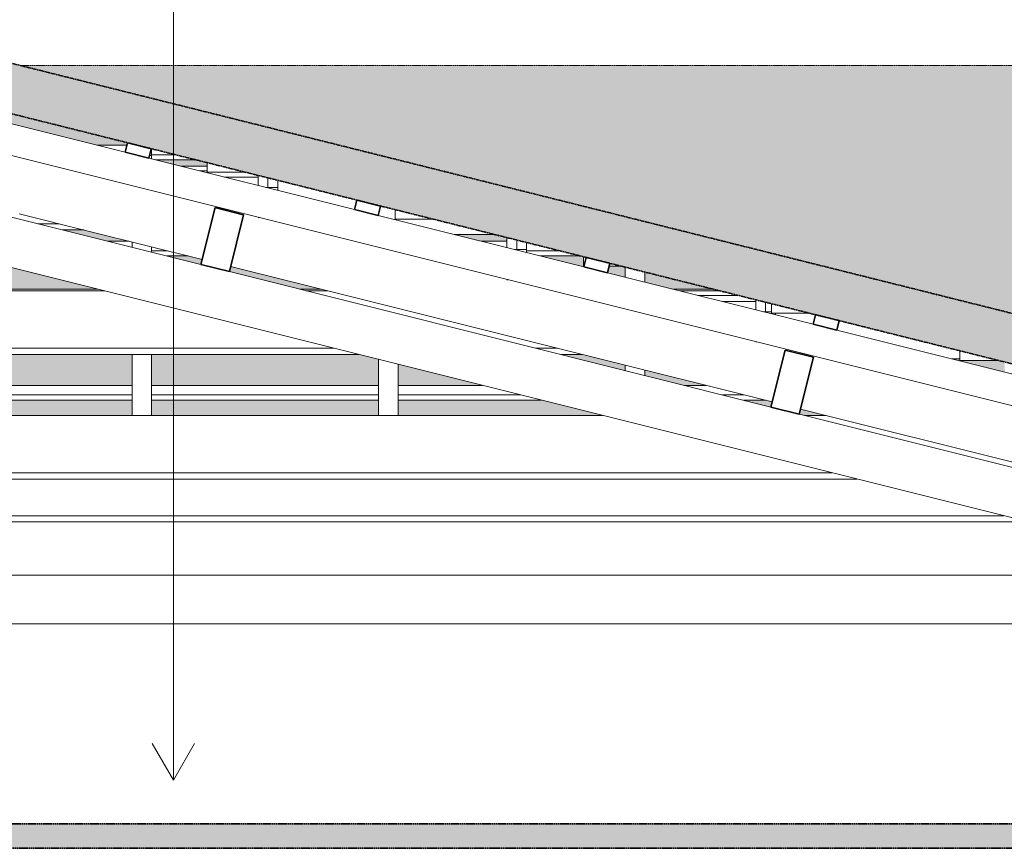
# Model space of a CAD drawing. Header units: millimetres. Extents: x -32613 to 52917, y -2150 to 8528.
# Tile 141 of 256: x 20877 to 22888, y 4590 to 6283. Entities that reach past the tile are written whole.
import ezdxf

# ---------------------------------------------------------------- set-up
doc = ezdxf.new("R2010")
doc.units = ezdxf.units.MM
doc.linetypes.add('_Tracejado médio', pattern=[4, 3, -1])
for name, color, linetype, lineweight in [('A-CLNG', 13, 'Continuous', 25), ('A-CLNG-PATT', 13, 'Continuous', 25), ('A-GENM', 13, 'Continuous', 18), ('A-GLAZ-CWMG', 51, 'Continuous', 18), ('A-ROOF', 132, 'Continuous', 25), ('A-ROOF-PATT', 132, 'Continuous', 25), ('A-WALL', 113, 'Continuous', 25), ('G-ANNO-TEXT', 231, 'Continuous', 9)]:
    doc.layers.add(name, color=color, linetype=linetype, lineweight=lineweight)

# ---------------------------------------------------------------- blocks, each defined once
blk = doc.blocks.new('Rectangular Mullion - 6x12 cm-3934083-CORTE B - MANTER _ DEMOLIR')
at = {"layer": 'A-GLAZ-CWMG'}
for p, q in [((3614.8, 5728.7), (4215.5, 5728.7)), ((4627.8, 5728.7), (4671.7, 5728.7)), ((5390.7, 5728.7), (5473.1, 5728.7)), ((4684.6, 5611.5), (3274.2, 5611.5)), ((5140.8, 5611.5), (5096.9, 5611.5)), ((3237.3, 5598.7), (4735.5, 5598.7)), ((5147.8, 5598.7), (5191.7, 5598.7))]:
    blk.add_line(p, q, dxfattribs=at)
blk = doc.blocks.new('Rectangular Mullion - 6x12 cm-3934084-CORTE B - MANTER _ DEMOLIR')
at = {"layer": 'A-GLAZ-CWMG'}
for p, q in [((4373, 5983.2), (4425.4, 5983.2)), ((4123.1, 5865.9), (4079.2, 5865.9)), ((4130.1, 5853.2), (4174, 5853.2))]:
    blk.add_line(p, q, dxfattribs=at)
blk = doc.blocks.new('Rectangular Mullion - 6x12 cm-3933961-CORTE B - MANTER _ DEMOLIR')
at = {"layer": 'A-GLAZ-CWMG', "lineweight": 35}
for p, q in [((5605.8, 5607.9), (5576.7, 5491.5)), ((5664, 5593.4), (5605.8, 5607.9)), ((5634.9, 5477), (5664, 5593.4)), ((5576.7, 5491.5), (5634.9, 5477))]:
    blk.add_line(p, q, dxfattribs=at)
blk = doc.blocks.new('Rectangular Mullion - 6x12 cm-3933646-CORTE B - MANTER _ DEMOLIR')
at = {"layer": 'A-GLAZ-CWMG'}
for p, q in [((5509.8, 5719.6), (5427.4, 5719.6)), ((5546.1, 5706.8), (5478.3, 5706.8)), ((5962.5, 5589.6), (5947.4, 5589.6))]:
    blk.add_line(p, q, dxfattribs=at)
blk = doc.blocks.new('Rectangular Mullion - 2x5 cm-4253628-CORTE B - MANTER _ DEMOLIR')
at = {"layer": 'A-GLAZ-CWMG'}
for p, q in [((3808.5, 5535.7), (4272, 5535.7)), ((4312, 5535.7), (4775.5, 5535.7)), ((4815.5, 5535.7), (4987.8, 5535.7)), ((5400.1, 5535.7), (5444, 5535.7)), ((4272, 5516.1), (3808.5, 5516.1)), ((4775.5, 5516.1), (4312, 5516.1)), ((5066, 5516.1), (4815.5, 5516.1)), ((5522.2, 5516.1), (5478.3, 5516.1)), ((3808.5, 5505.5), (4272, 5505.5)), ((4312, 5505.5), (4775.5, 5505.5)), ((4815.5, 5505.5), (5108.4, 5505.5)), ((5520.7, 5505.5), (5564.6, 5505.5))]:
    blk.add_line(p, q, dxfattribs=at)
blk = doc.blocks.new('Rectangular Mullion - 2x5 cm-4253648-CORTE B - MANTER _ DEMOLIR')
at = {"layer": 'A-GLAZ-CWMG'}
for p, q in [((3808.5, 5732), (4202.6, 5732)), ((4614.9, 5732), (4658.8, 5732)), ((5377.7, 5732), (5460.1, 5732))]:
    blk.add_line(p, q, dxfattribs=at)
blk = doc.blocks.new('Rectangular Mullion - 2x5 cm-4253649-CORTE B - MANTER _ DEMOLIR')
at = {"layer": 'A-GLAZ-CWMG'}
for p, q in [((4222.3, 5830.1), (4266.1, 5830.1)), ((4985.1, 5830.1), (5037.8, 5830.1)), ((4344.3, 5810.6), (4312, 5810.6)), ((4342.8, 5800), (4386.7, 5800)), ((5145.7, 5810.6), (5077.8, 5810.6)), ((5105.7, 5800), (5188.1, 5800))]:
    blk.add_line(p, q, dxfattribs=at)
blk = doc.blocks.new('Rectangular Mullion - 2x5 cm-4253651-CORTE B - MANTER _ DEMOLIR')
at = {"layer": 'A-GLAZ-CWMG'}
for p, q in [((4199.9, 6026.4), (4261.3, 6026.4)), ((4360.4, 6006.9), (4312, 6006.9)), ((4320.5, 5996.3), (4402.9, 5996.3))]:
    blk.add_line(p, q, dxfattribs=at)
blk = doc.blocks.new('Rectangular Mullion - 2x5 cm-4253668-CORTE B - MANTER _ DEMOLIR')
at = {"layer": 'A-GLAZ-CWMG', "lineweight": 35}
for p, q in [((5667.7, 5680.1), (5662.9, 5660.7)), ((5716.3, 5667.9), (5667.7, 5680.1)), ((5662.9, 5660.7), (5711.4, 5648.5)), ((5711.4, 5648.5), (5716.3, 5667.9))]:
    blk.add_line(p, q, dxfattribs=at)
blk = doc.blocks.new('Rectangular Mullion - 2x5 cm-4253669-CORTE B - MANTER _ DEMOLIR')
at = {"layer": 'A-GLAZ-CWMG', "lineweight": 35}
for p, q in [((5199.3, 5797.2), (5194.5, 5777.8)), ((5247.8, 5785), (5199.3, 5797.2)), ((5194.5, 5777.8), (5243, 5765.6)), ((5243, 5765.6), (5247.8, 5785))]:
    blk.add_line(p, q, dxfattribs=at)
blk = doc.blocks.new('Rectangular Mullion - 2x5 cm-4253670-CORTE B - MANTER _ DEMOLIR')
at = {"layer": 'A-GLAZ-CWMG', "lineweight": 35}
for p, q in [((4730.9, 5914.3), (4726.1, 5894.9)), ((4779.4, 5902.1), (4730.9, 5914.3)), ((4726.1, 5894.9), (4774.6, 5882.7)), ((4774.6, 5882.7), (4779.4, 5902.1))]:
    blk.add_line(p, q, dxfattribs=at)
blk = doc.blocks.new('Rectangular Mullion - 2x5 cm-4253671-CORTE B - MANTER _ DEMOLIR')
at = {"layer": 'A-GLAZ-CWMG', "lineweight": 35}
for p, q in [((4262.5, 6031.4), (4257.7, 6012)), ((4311, 6019.2), (4262.5, 6031.4)), ((4306.2, 5999.8), (4311, 6019.2)), ((4257.7, 6012), (4306.2, 5999.8))]:
    blk.add_line(p, q, dxfattribs=at)
blk = doc.blocks.new('Rectangular Mullion - 2x5 cm-4253678-CORTE B - MANTER _ DEMOLIR')
at = {"layer": 'A-GLAZ-CWMG'}
for p, q in [((5962.5, 5586.8), (5962.5, 5606.4)), ((6040.7, 5586.8), (5962.5, 5586.8))]:
    blk.add_line(p, q, dxfattribs=at)
blk = doc.blocks.new('Rectangular Mullion - 2x5 cm-4253680-CORTE B - MANTER _ DEMOLIR')
at = {"layer": 'A-GLAZ-CWMG'}
for p, q in [((5578.2, 5682.9), (5578.2, 5702.4)), ((5656.4, 5682.9), (5578.2, 5682.9))]:
    blk.add_line(p, q, dxfattribs=at)
blk = doc.blocks.new('Rectangular Mullion - 2x5 cm-4253682-CORTE B - MANTER _ DEMOLIR')
at = {"layer": 'A-GLAZ-CWMG'}
for p, q in [((5194, 5779), (5194, 5798.5)), ((5194.8, 5779), (5194, 5779)), ((5272.1, 5779), (5246.3, 5779))]:
    blk.add_line(p, q, dxfattribs=at)
blk = doc.blocks.new('Rectangular Mullion - 2x5 cm-4253684-CORTE B - MANTER _ DEMOLIR')
at = {"layer": 'A-GLAZ-CWMG'}
for p, q in [((4809.7, 5875), (4809.7, 5894.6)), ((4887.9, 5875), (4809.7, 5875))]:
    blk.add_line(p, q, dxfattribs=at)
blk = doc.blocks.new('Rectangular Mullion - 2x5 cm-4253686-CORTE B - MANTER _ DEMOLIR')
at = {"layer": 'A-GLAZ-CWMG'}
for p, q in [((4425.4, 5971.1), (4425.4, 5990.7)), ((4503.6, 5971.1), (4425.4, 5971.1))]:
    blk.add_line(p, q, dxfattribs=at)
blk = doc.blocks.new('Rectangular Mullion - 6x12 cm-3933962-CORTE B - MANTER _ DEMOLIR')
at = {"layer": 'A-GLAZ-CWMG', "lineweight": 35}
for p, q in [((4441.6, 5899), (4412.5, 5782.6)), ((4499.9, 5884.4), (4441.6, 5899)), ((4470.7, 5768), (4499.9, 5884.4)), ((4412.5, 5782.6), (4470.7, 5768))]:
    blk.add_line(p, q, dxfattribs=at)
blk = doc.blocks.new('Rectangular Mullion - 6x12 cm-3933656-CORTE B - MANTER _ DEMOLIR')
at = {"layer": 'A-GLAZ-CWMG'}
for p, q in [((4425.4, 5974), (4409.7, 5974)), ((4529.4, 5961.3), (4460.6, 5961.3)), ((5012.1, 5844), (4929.7, 5844))]:
    blk.add_line(p, q, dxfattribs=at)
blk = doc.blocks.new('Rectangular Mullion - 6x12 cm 2-3933718-CORTE B - MANTER _ DEMOLIR')
at = {"layer": 'A-GLAZ-CWMG'}
for p, q in [((4415.1, 5792.9), (4185.3, 5850.3)), ((5203, 5595.9), (4473.3, 5778.3))]:
    blk.add_line(p, q, dxfattribs=at)
blk = doc.blocks.new('Rectangular Mullion - 6x12 cm 2-3933720-CORTE B - MANTER _ DEMOLIR')
at = {"layer": 'A-GLAZ-CWMG'}
blk.add_line((4185.3, 5850.3), (4041.1, 5886.4), dxfattribs=at)
blk = doc.blocks.new('Rectangular Mullion - 4x6_3-V13-CORTE B - MANTER _ DEMOLIR')
at = {"layer": 'A-GLAZ-CWMG'}
for p, q in [((5279, 5756.7), (5279, 5777.3)), ((5319, 5746.7), (5319, 5767.3)), ((5279, 5565.9), (5279, 5576.9)), ((5319, 5555.9), (5319, 5566.9))]:
    blk.add_line(p, q, dxfattribs=at)
blk = doc.blocks.new('Rectangular Mullion - 4x6_3-V14-CORTE B - MANTER _ DEMOLIR')
at = {"layer": 'A-GLAZ-CWMG'}
for p, q in [((4775.5, 5474.3), (4775.5, 5588.7)), ((4815.5, 5474.3), (4815.5, 5578.7))]:
    blk.add_line(p, q, dxfattribs=at)
blk = doc.blocks.new('Rectangular Mullion - 4x6_3-V15-CORTE B - MANTER _ DEMOLIR')
at = {"layer": 'A-GLAZ-CWMG'}
for p, q in [((4312, 6005.6), (4312, 6019)), ((4307.6, 6005.6), (4312, 6005.6)), ((4312, 5998.4), (4312, 6005.6)), ((4272, 5817.7), (4272, 5828.7)), ((4312, 5807.7), (4312, 5818.7)), ((4272, 5474.3), (4272, 5598.7)), ((4312, 5474.3), (4312, 5598.7))]:
    blk.add_line(p, q, dxfattribs=at)
blk = doc.blocks.new('Rectangular Mullion - 4x6_3-3931054-CORTE B - MANTER _ DEMOLIR')
at = {"layer": 'A-GLAZ-CWMG'}
for p, q in [((6731.1, 5328.7), (1969.8, 6519)), ((3837.8, 6117), (4257.7, 6012)), ((4306.2, 5999.9), (4726.1, 5894.9)), ((4774.6, 5882.8), (5194.5, 5777.8)), ((5243, 5765.7), (5662.9, 5660.7)), ((5711.4, 5648.6), (6131.3, 5543.6))]:
    blk.add_line(p, q, dxfattribs=at)
blk = doc.blocks.new('Rectangular Mullion - 4x6_3-3925295-CORTE B - MANTER _ DEMOLIR')
at = {"layer": 'A-GLAZ-CWMG'}
for p, q in [((4529.4, 5964.6), (4529.4, 5944.1)), ((4549.4, 5940.1), (4549.4, 5959.6)), ((4569.4, 5940.1), (4569.4, 5954.6)), ((4549.4, 5940.1), (4545.2, 5940.1)), ((4569.4, 5940.1), (4549.4, 5940.1)), ((4569.4, 5934.1), (4569.4, 5940.1)), ((4529.4, 5878.6), (4531.7, 5878.6))]:
    blk.add_line(p, q, dxfattribs=at)
blk = doc.blocks.new('Rectangular Mullion - 4x6_3-3925296-CORTE B - MANTER _ DEMOLIR')
at = {"layer": 'A-GLAZ-CWMG'}
for p, q in [((5037.8, 5837.6), (5037.8, 5817)), ((5057.8, 5813), (5057.8, 5832.6)), ((5057.8, 5813), (5053.5, 5813)), ((5077.8, 5813), (5057.8, 5813)), ((5077.8, 5813), (5077.8, 5827.6)), ((5077.8, 5807), (5077.8, 5813)), ((5037.8, 5751.5), (5040, 5751.5))]:
    blk.add_line(p, q, dxfattribs=at)
blk = doc.blocks.new('Rectangular Mullion - 4x6_3-3931061-CORTE B - MANTER _ DEMOLIR')
at = {"layer": 'A-GLAZ-CWMG'}
for p, q in [((5546.1, 5710.5), (5546.1, 5689.9)), ((5566.1, 5686), (5566.1, 5705.5)), ((5566.1, 5686), (5561.8, 5686)), ((5578.2, 5686), (5566.1, 5686)), ((5586.1, 5679.9), (5586.1, 5682.9)), ((5546.1, 5624.4), (5548.3, 5624.4))]:
    blk.add_line(p, q, dxfattribs=at)
blk = doc.blocks.new('Rectangular Mullion - 6x12 cm-4082038-CORTE B - MANTER _ DEMOLIR')
at = {"layer": 'A-GLAZ-CWMG'}
for p, q in [((2875.9, 5474.3), (5233.2, 5474.3)), ((5645.5, 5474.3), (5689.4, 5474.3)), ((5702.3, 5357), (2535.3, 5357)), ((2498.4, 5344.3), (5753.2, 5344.3))]:
    blk.add_line(p, q, dxfattribs=at)
blk = doc.blocks.new('Rectangular Mullion - 6x12 cm 2-4082023-CORTE B - MANTER _ DEMOLIR')
at = {"layer": 'A-GLAZ-CWMG'}
for p, q in [((5579.3, 5501.8), (5203, 5595.9)), ((6220.7, 5341.5), (5637.5, 5487.3))]:
    blk.add_line(p, q, dxfattribs=at)
blk = doc.blocks.new('tesoura - tesoura-4026580-CORTE B - MANTER _ DEMOLIR')
at = {"layer": 'A-GENM'}
for p, q in [((2019.5, 6277.7), (6421.1, 5177.3)), ((4412.5, 5782.6), (3306.6, 6059.1)), ((5576.7, 5491.5), (4470.7, 5768)), ((6421.1, 5280.4), (5635, 5476.9)), ((6421.1, 5147.8), (-2257.2, 5147.8))]:
    blk.add_line(p, q, dxfattribs=at)
blk = doc.blocks.new('Rectangular Mullion - 6x12 cm-4082041-CORTE B - MANTER _ DEMOLIR')
at = {"layer": 'A-GLAZ-CWMG'}
for p, q in [((6052.8, 5269.4), (2280.9, 5269.4)), ((2244, 5256.7), (6103.6, 5256.7))]:
    blk.add_line(p, q, dxfattribs=at)

msp = doc.modelspace()

# ---------------------------------------------------------------- hatches: boundary and pattern name
at = {"layer": 'A-CLNG-PATT', "lineweight": 18}
msp.add_hatch(color=21, dxfattribs=at).paths.add_polyline_path([(20932.003, 4590), (23255.459, 4590), (23255.459, 4640), (18535.459, 4640), (18535.459, 4590), (19702.126, 4590)], flags=0)
at = {"layer": 'A-ROOF-PATT', "lineweight": 18}
h = msp.add_hatch(color=21, dxfattribs=at)
h.paths.add_polyline_path([(35958.263, 5328.7), (35980.459, 5425.206), (32795.483, 6157.751), (29306.485, 5425.061), (29326.707, 5328.765), (29335.037, 5328.876), (32794.507, 6055.365), (35953.918, 5328.7)], flags=0)
h.paths.add_polyline_path([(23907.309, 5328.765), (23910.387, 5328.876), (23934.434, 5425.061), (18802.37, 6708.077), (14050.459, 5425.061), (14076.459, 5328.765), (14077.439, 5328.765), (18803.338, 6604.758), (23906.864, 5328.876)], flags=0)
at = {"layer": 'A-ROOF-PATT'}
h = msp.add_hatch(color=254, dxfattribs=at)
h.paths.add_polyline_path([(14475.15, 5431.887), (14536.024, 5431.887), (14808.763, 5505.526), (14804.5, 5505.526), (14804.5, 5525.072), (14459.371, 5431.887)], flags=0)
h.paths.add_polyline_path([(17078.399, 5474.313), (17078.399, 5505.526), (16614.906, 5505.526), (16614.906, 5474.313), (16968.869, 5474.313)], flags=0)
h.paths.add_polyline_path([(17118.399, 5474.313), (17581.892, 5474.313), (17581.892, 5505.526), (17118.399, 5505.526)], flags=0)
h.paths.add_polyline_path([(20642.852, 5474.313), (21106.346, 5474.313), (21106.346, 5505.526), (20642.852, 5505.526)], flags=0)
h.paths.add_polyline_path([(20602.852, 5474.313), (20602.852, 5505.526), (20139.359, 5505.526), (20139.359, 5474.313), (20317.064, 5474.313)], flags=0)
h.paths.add_polyline_path([(30124.814, 5474.313), (30166.832, 5483.137), (30165.231, 5490.759), (30105.909, 5490.759), (30045.188, 5478.008), (30045.188, 5474.313)], flags=0)
h.paths.add_polyline_path([(30431.357, 5474.313), (30441.183, 5474.313), (30589.819, 5505.526), (30579.993, 5505.526), (30463.547, 5481.073)], flags=0)
h.paths.add_polyline_path([(23325.117, 5474.313), (23259.332, 5490.759), (23181.151, 5490.759), (23181.151, 5505.526), (23160.319, 5505.526), (23160.319, 5494.917), (23242.735, 5474.313)], flags=0)
h.paths.add_polyline_path([(31679.706, 5474.313), (31679.706, 5505.526), (31660.289, 5505.526), (31511.653, 5474.313), (31535.935, 5474.313)], flags=0)
h.paths.add_polyline_path([(31719.706, 5474.313), (31889.001, 5474.313), (31798.351, 5505.526), (31719.706, 5505.526)], flags=0)
h.paths.add_polyline_path([(22479.881, 5474.313), (22523.76, 5474.313), (22471.845, 5487.291), (22469.349, 5476.946)], flags=0)
h.paths.add_polyline_path([(32042.579, 5474.313), (32183.199, 5474.313), (32183.199, 5505.526), (31951.928, 5505.526), (32000.893, 5488.666)], flags=0)
h.paths.add_polyline_path([(32223.199, 5474.313), (32686.692, 5474.313), (32686.692, 5505.526), (32223.199, 5505.526)], flags=0)
h.paths.add_polyline_path([(35320.819, 5474.313), (35249.313, 5490.759), (35244.159, 5490.759), (35244.159, 5474.313)], flags=0)
h.paths.add_polyline_path([(32871.163, 5474.313), (33190.186, 5474.313), (33190.186, 5505.526), (32871.163, 5505.526)], flags=0)
h.paths.add_polyline_path([(22067.57, 5474.313), (21942.716, 5505.526), (21649.839, 5505.526), (21649.839, 5474.313), (22037.333, 5474.313)], flags=0)
h.paths.add_polyline_path([(33230.186, 5474.313), (33549.747, 5474.313), (33640.398, 5505.526), (33230.186, 5505.526)], flags=0)
h.paths.add_polyline_path([(21609.839, 5474.313), (21609.839, 5505.526), (21146.346, 5505.526), (21146.346, 5474.313), (21546.941, 5474.313)], flags=0)
h.paths.add_polyline_path([(16111.412, 5474.313), (16574.906, 5474.313), (16574.906, 5505.526), (16111.412, 5505.526), (16111.412, 5497.715)], flags=0)
h.paths.add_polyline_path([(16071.412, 5474.313), (16071.412, 5505.526), (15902.191, 5505.526), (15786.585, 5474.313), (16012.496, 5474.313)], flags=0)
h.paths.add_polyline_path([(20099.359, 5474.313), (20099.359, 5505.526), (19800.916, 5505.526), (19710.265, 5474.313)], flags=0)
h.paths.add_polyline_path([(17621.892, 5474.313), (17895.941, 5474.313), (17805.291, 5505.526), (17621.892, 5505.526)], flags=0)
h.paths.add_polyline_path([(18049.519, 5474.313), (18085.386, 5474.313), (18085.386, 5505.526), (17958.868, 5505.526)], flags=0)
h.paths.add_polyline_path([(18125.386, 5474.313), (18588.879, 5474.313), (18588.879, 5505.526), (18125.386, 5505.526)], flags=0)
h.paths.add_polyline_path([(18628.879, 5474.313), (18728.103, 5474.313), (18728.103, 5505.526), (18628.879, 5505.526), (18628.879, 5490.497)], flags=0)
h.paths.add_polyline_path([(34449.147, 5474.313), (34313.437, 5505.526), (34269.902, 5505.526), (34405.613, 5474.313)], flags=0)
h.paths.add_polyline_path([(18878.103, 5474.313), (19092.372, 5474.313), (19092.372, 5505.526), (18878.103, 5505.526), (18878.103, 5500.879)], flags=0)
h.paths.add_polyline_path([(33733.679, 5474.313), (33959.478, 5474.313), (33823.768, 5505.526), (33793.975, 5505.526), (33733.679, 5484.764)], flags=0)
h.paths.add_polyline_path([(19556.688, 5474.313), (19595.866, 5487.803), (19595.866, 5505.526), (19132.372, 5505.526), (19132.372, 5474.313)], flags=0)
h.paths.add_polyline_path([(35204.159, 5480.497), (35204.159, 5490.759), (35163.703, 5490.759), (35163.703, 5505.526), (35128.368, 5505.526), (35128.368, 5497.929), (35163.703, 5489.802)], flags=0)
h.paths.add_polyline_path([(22411.055, 5491.519), (22413.636, 5501.844), (22398.906, 5505.526), (22355.027, 5505.526)], flags=0)
h.paths.add_polyline_path([(30215.765, 5493.412), (30273.449, 5505.526), (30213.221, 5505.526)], flags=0)
h.paths.add_polyline_path([(19635.866, 5501.576), (19647.338, 5505.526), (19635.866, 5505.526)], flags=0)
h.paths.add_polyline_path([(23120.319, 5504.917), (23120.319, 5505.526), (23117.881, 5505.526)], flags=0)
h.paths.add_polyline_path([(32223.199, 5535.672), (32686.692, 5535.672), (32686.692, 5598.743), (32223.199, 5598.743), (32223.199, 5543.569)], flags=0)
h.paths.add_polyline_path([(18628.879, 5535.672), (18728.103, 5535.672), (18728.103, 5598.743), (18628.879, 5598.743)], flags=0)
h.paths.add_polyline_path([(20099.359, 5535.672), (20099.359, 5598.743), (20071.638, 5598.743), (19888.467, 5535.672)], flags=0)
h.paths.add_polyline_path([(32871.163, 5535.672), (33190.186, 5535.672), (33190.186, 5598.743), (32871.163, 5598.743)], flags=0)
h.paths.add_polyline_path([(22278.321, 5535.672), (22153.332, 5566.92), (22153.332, 5555.95), (22234.442, 5535.672)], flags=0)
h.paths.add_polyline_path([(20701.85, 5535.672), (21106.346, 5535.672), (21106.346, 5598.743), (20642.852, 5598.743), (20642.852, 5535.672)], flags=0)
h.paths.add_polyline_path([(18472.249, 5535.672), (18588.879, 5535.672), (18588.879, 5598.743), (18125.386, 5598.743), (18125.386, 5535.672)], flags=0)
h.paths.add_polyline_path([(19702.126, 5535.672), (19734.889, 5535.672), (19918.06, 5598.743), (19635.866, 5598.743), (19635.866, 5535.672)], flags=0)
h.paths.add_polyline_path([(33230.186, 5535.672), (33692.697, 5535.672), (33418.476, 5598.743), (33230.186, 5598.743)], flags=0)
h.paths.add_polyline_path([(21822.131, 5535.672), (21649.839, 5578.746), (21649.839, 5535.672)], flags=0)
h.paths.add_polyline_path([(21609.839, 5535.672), (21609.839, 5588.746), (21569.848, 5598.743), (21146.346, 5598.743), (21146.346, 5535.672), (21546.941, 5535.672)], flags=0)
h.paths.add_polyline_path([(31864.377, 5535.672), (32183.199, 5535.672), (32183.199, 5598.743), (32104.18, 5598.743), (31841.444, 5543.569), (31859.565, 5537.33)], flags=0)
h.paths.add_polyline_path([(14843.763, 5535.672), (14920.416, 5535.672), (15027.827, 5564.673), (15022.619, 5583.963), (14900.605, 5551.02)], flags=0)
h.paths.add_polyline_path([(16071.412, 5535.672), (16071.412, 5551.216), (16013.844, 5535.672)], flags=0)
h.paths.add_polyline_path([(20139.359, 5535.672), (20602.852, 5535.672), (20602.852, 5598.743), (20139.359, 5598.743), (20139.359, 5553.416)], flags=0)
h.paths.add_polyline_path([(16627.434, 5535.672), (17078.399, 5535.672), (17078.399, 5598.743), (16614.906, 5598.743), (16614.906, 5535.672)], flags=0)
h.paths.add_polyline_path([(35026.612, 5535.672), (35035.669, 5535.672), (35036.56, 5539.547), (34831.617, 5586.829), (34746.006, 5586.829), (34746.006, 5589.559), (34735.459, 5589.559), (34735.459, 5588.298), (34964.266, 5535.672)], flags=0)
h.paths.add_polyline_path([(34138.831, 5535.672), (34182.366, 5535.672), (34114.791, 5551.215), (34112.604, 5541.705)], flags=0)
h.paths.add_polyline_path([(23079.678, 5535.672), (23019.002, 5550.842), (23015.209, 5535.672), (23055.027, 5535.672)], flags=0)
h.paths.add_polyline_path([(30319.782, 5535.672), (30417.003, 5535.672), (30513.506, 5555.938), (30513.506, 5576.355), (30336.888, 5539.265)], flags=0)
h.paths.add_polyline_path([(30723.546, 5535.672), (30733.373, 5535.672), (30989.975, 5589.559), (30980.149, 5589.559), (30731.437, 5537.33)], flags=0)
h.paths.add_polyline_path([(16574.906, 5535.672), (16574.906, 5598.743), (16247.439, 5598.743), (16111.412, 5562.016), (16111.412, 5535.672), (16418.363, 5535.672)], flags=0)
h.paths.add_polyline_path([(18085.386, 5535.672), (18085.386, 5598.743), (17688.146, 5598.743), (17871.317, 5535.672)], flags=0)
h.paths.add_polyline_path([(18878.103, 5535.672), (19092.372, 5535.672), (19092.372, 5598.743), (18878.103, 5598.743)], flags=0)
h.paths.add_polyline_path([(17242.372, 5535.672), (17581.892, 5535.672), (17581.892, 5582.448), (17534.568, 5598.743), (17118.399, 5598.743), (17118.399, 5535.672)], flags=0)
h.paths.add_polyline_path([(17621.892, 5535.672), (17717.74, 5535.672), (17621.892, 5568.675)], flags=0)
h.paths.add_polyline_path([(19595.866, 5535.672), (19595.866, 5598.743), (19132.372, 5598.743), (19132.372, 5535.672)], flags=0)
h.paths.add_polyline_path([(22965.648, 5543.584), (22970.494, 5562.968), (22928.736, 5573.408), (22928.736, 5552.812), (22965.644, 5543.586)], flags=0)
h.paths.add_polyline_path([(34054.13, 5555.154), (34056.318, 5564.664), (33908.145, 5598.743), (33864.61, 5598.743), (34029.68, 5560.777)], flags=0)
h.paths.add_polyline_path([(22888.736, 5562.812), (22888.736, 5583.408), (22875.051, 5586.829), (22796.87, 5586.829), (22796.87, 5589.559), (22781.75, 5589.559), (22796.87, 5585.779)], flags=0)
h.paths.add_polyline_path([(30553.506, 5564.338), (30605.407, 5575.237), (30602.973, 5586.829), (30563.386, 5586.829), (30553.506, 5584.755)], flags=0)
h.paths.add_polyline_path([(22113.332, 5565.95), (22113.332, 5576.92), (22026.037, 5598.743), (21982.158, 5598.743), (22090.562, 5571.642)], flags=0)
h.paths.add_polyline_path([(15076.098, 5577.707), (15172.294, 5603.679), (15168.031, 5603.679), (15168.031, 5623.225), (15070.89, 5596.997)], flags=0)
h.paths.add_polyline_path([(30654.34, 5585.513), (30673.605, 5589.559), (30656.459, 5589.559), (30656.459, 5586.829), (30654.063, 5586.829)], flags=0)
h.paths.add_polyline_path([(15207.294, 5633.826), (15283.947, 5633.826), (15500.417, 5692.273), (15495.209, 5711.563), (15397.557, 5685.197)], flags=0)
h.paths.add_polyline_path([(34111.732, 5731.979), (34115.895, 5731.979), (34120.116, 5750.329), (34168.844, 5739.122), (34167.201, 5731.979), (34200.531, 5731.979), (34111.732, 5752.403), (34111.732, 5737.332)], flags=0)
h.paths.add_polyline_path([(20701.85, 5731.979), (21036.905, 5731.979), (20764.877, 5799.986), (20656.089, 5799.986), (20642.852, 5795.428), (20642.852, 5731.979)], flags=0)
h.paths.add_polyline_path([(17301.202, 5731.979), (17581.892, 5731.979), (17581.892, 5799.986), (17118.399, 5799.986), (17118.399, 5794.923), (17279.935, 5739.302)], flags=0)
h.paths.add_polyline_path([(17621.892, 5731.979), (18085.386, 5731.979), (18085.386, 5799.986), (17621.892, 5799.986), (17621.892, 5739.258)], flags=0)
h.paths.add_polyline_path([(19702.126, 5731.979), (20099.359, 5731.979), (20099.359, 5799.986), (19635.866, 5799.986), (19635.866, 5731.979)], flags=0)
h.paths.add_polyline_path([(15647.477, 5731.979), (15899.355, 5799.986), (15895.092, 5799.986), (15895.092, 5819.531), (15570.824, 5731.979)], flags=0)
h.paths.add_polyline_path([(20139.359, 5731.979), (20305.005, 5731.979), (20502.511, 5799.986), (20139.359, 5799.986), (20139.359, 5739.302)], flags=0)
h.paths.add_polyline_path([(21493.094, 5731.979), (21307.674, 5778.334), (21305.093, 5768.01), (21449.215, 5731.979)], flags=0)
h.paths.add_polyline_path([(20602.852, 5731.979), (20602.852, 5781.655), (20458.583, 5731.979)], flags=0)
h.paths.add_polyline_path([(18878.103, 5731.979), (19092.372, 5731.979), (19092.372, 5799.986), (18878.103, 5799.986), (18878.103, 5739.302)], flags=0)
h.paths.add_polyline_path([(22212.069, 5731.979), (22294.452, 5731.979), (22153.332, 5767.259), (22153.332, 5746.663), (22182.779, 5739.302)], flags=0)
h.paths.add_polyline_path([(18125.386, 5731.979), (18588.879, 5731.979), (18588.879, 5799.986), (18125.386, 5799.986), (18125.386, 5739.302)], flags=0)
h.paths.add_polyline_path([(18728.103, 5731.979), (18728.103, 5799.986), (18628.879, 5799.986), (18628.879, 5731.979)], flags=0)
h.paths.add_polyline_path([(33285.324, 5731.979), (33328.859, 5731.979), (33230.186, 5754.674), (33230.186, 5744.661), (33253.487, 5739.302)], flags=0)
h.paths.add_polyline_path([(19595.866, 5731.979), (19595.866, 5799.986), (19132.372, 5799.986), (19132.372, 5731.979)], flags=0)
h.paths.add_polyline_path([(16740.905, 5731.979), (17078.399, 5731.979), (17078.399, 5755.815), (16968.869, 5793.529), (16768.026, 5739.302)], flags=0)
h.paths.add_polyline_path([(31668.166, 5731.979), (31679.706, 5734.402), (31679.706, 5736.466), (31658.34, 5731.979)], flags=0)
h.paths.add_polyline_path([(17118.399, 5731.979), (17147.624, 5731.979), (17118.399, 5742.042), (17118.399, 5739.302)], flags=0)
h.paths.add_polyline_path([(31351.796, 5731.979), (31482.558, 5759.439), (31478.341, 5778.97), (31254.575, 5731.979)], flags=0)
h.paths.add_polyline_path([(34071.732, 5740.955), (34071.732, 5761.603), (33996.223, 5778.97), (33910.612, 5778.97), (33910.612, 5798.66), (33904.848, 5799.986), (33815.077, 5799.986), (33964.538, 5765.61)], flags=0)
h.paths.add_polyline_path([(31719.706, 5742.802), (31992.009, 5799.986), (31982.182, 5799.986), (31719.706, 5744.866)], flags=0)
h.paths.add_polyline_path([(33190.186, 5753.861), (33190.186, 5763.874), (33033.176, 5799.986), (32989.642, 5799.986)], flags=0)
h.paths.add_polyline_path([(22113.332, 5756.663), (22113.332, 5777.259), (22106.489, 5778.97), (22080.669, 5778.97), (22077.416, 5765.642), (22083.092, 5764.223)], flags=0)
h.paths.add_polyline_path([(31531.49, 5769.715), (31675.639, 5799.986), (31578.418, 5799.986), (31571.414, 5798.515), (31571.414, 5778.97), (31529.547, 5778.97)], flags=0)
h.paths.add_polyline_path([(22028.834, 5777.788), (22028.83, 5778.97), (22028.308, 5778.97), (22028.308, 5798.515), (22022.424, 5799.986), (21940.041, 5799.986), (22028.83, 5777.789)], flags=0)
h.paths.add_polyline_path([(21246.884, 5782.562), (21249.465, 5792.886), (21221.066, 5799.986), (21177.187, 5799.986)], flags=0)
h.paths.add_polyline_path([(20139.359, 5830.132), (20590.063, 5830.132), (20602.852, 5834.536), (20602.852, 5840.492), (20552.153, 5853.167), (20139.359, 5853.167), (20139.359, 5837.987)], flags=0)
h.paths.add_polyline_path([(18728.103, 5830.132), (18728.103, 5853.167), (18628.879, 5853.167), (18628.879, 5830.132)], flags=0)
h.paths.add_polyline_path([(20099.359, 5830.132), (20099.359, 5853.167), (19635.866, 5853.167), (19635.866, 5830.132), (19702.126, 5830.132)], flags=0)
h.paths.add_polyline_path([(19595.866, 5830.132), (19595.866, 5853.167), (19132.372, 5853.167), (19132.372, 5830.132)], flags=0)
h.paths.add_polyline_path([(18588.879, 5830.132), (18588.879, 5853.167), (18125.386, 5853.167), (18125.386, 5830.132), (18472.556, 5830.132)], flags=0)
h.paths.add_polyline_path([(32871.163, 5830.132), (32886.045, 5830.132), (32886.851, 5833.641), (32871.163, 5837.249)], flags=0)
h.paths.add_polyline_path([(19092.372, 5830.132), (19092.372, 5853.167), (18878.103, 5853.167), (18878.103, 5830.132), (19087.188, 5830.132)], flags=0)
h.paths.add_polyline_path([(17118.399, 5830.132), (17581.892, 5830.132), (17581.892, 5853.167), (17189.749, 5853.167), (17118.399, 5833.902)], flags=0)
h.paths.add_polyline_path([(21056.602, 5830.132), (21100.481, 5830.132), (21008.343, 5853.167), (20964.464, 5853.167), (21019.638, 5839.373)], flags=0)
h.paths.add_polyline_path([(32135.562, 5830.132), (32183.199, 5840.136), (32183.199, 5842.2), (32125.736, 5830.132)], flags=0)
h.paths.add_polyline_path([(15934.355, 5830.132), (15970.236, 5830.132), (15967.798, 5839.162)], flags=0)
h.paths.add_polyline_path([(18085.386, 5830.132), (18085.386, 5853.167), (17621.892, 5853.167), (17621.892, 5830.132), (17774.724, 5830.132)], flags=0)
h.paths.add_polyline_path([(33773.778, 5830.132), (33733.679, 5839.355), (33733.679, 5830.132)], flags=0)
h.paths.add_polyline_path([(21819.456, 5830.132), (21872.1, 5830.132), (21872.1, 5837.567), (21846.438, 5843.983), (21764.055, 5843.983)], flags=0)
h.paths.add_polyline_path([(31819.193, 5830.132), (31885.146, 5843.983), (31787.925, 5843.983), (31721.972, 5830.132)], flags=0)
h.paths.add_polyline_path([(16021.278, 5832.905), (16071.412, 5846.441), (16071.412, 5853.012), (16095.749, 5853.012), (16262.886, 5898.139), (16258.623, 5898.139), (16258.623, 5917.685), (16016.07, 5852.195)], flags=0)
h.paths.add_polyline_path([(33657.415, 5836.248), (33659.194, 5843.983), (33623.788, 5843.983), (33657.411, 5836.249)], flags=0)
h.paths.add_polyline_path([(16374.539, 5928.286), (16445.597, 5947.471), (16440.388, 5966.761), (16297.886, 5928.286)], flags=0)
h.paths.add_polyline_path([(16493.868, 5960.505), (16574.906, 5982.385), (16574.906, 5988.956), (16599.242, 5988.956), (16626.417, 5996.293), (16622.154, 5996.293), (16622.154, 6015.838), (16488.66, 5979.795), (16489.468, 5976.799)], flags=0)
h.paths.add_polyline_path([(18085.386, 5983.16), (18085.386, 5996.293), (17719.844, 5996.293), (17671.205, 5983.16), (17774.724, 5983.16)], flags=0)
h.paths.add_polyline_path([(19905.028, 5983.16), (20032.181, 5983.16), (19979.651, 5996.293), (19635.866, 5996.293), (19635.866, 5983.16), (19702.126, 5983.16)], flags=0)
h.paths.add_polyline_path([(21207.346, 5983.16), (21259.746, 5983.16), (21259.746, 5990.656), (21237.198, 5996.293), (21154.815, 5996.293), (21177.363, 5990.656)], flags=0)
h.paths.add_polyline_path([(18125.386, 5983.16), (18588.879, 5983.16), (18588.879, 5996.293), (18125.386, 5996.293)], flags=0)
h.paths.add_polyline_path([(18628.879, 5983.16), (18728.103, 5983.16), (18728.103, 5996.293), (18628.879, 5996.293)], flags=0)
h.paths.add_polyline_path([(19595.866, 5983.16), (19595.866, 5996.293), (19132.372, 5996.293), (19132.372, 5983.16)], flags=0)
h.paths.add_polyline_path([(33055.096, 5983.16), (33055.096, 5995.429), (33051.342, 5996.293), (32961.57, 5996.293), (33018.668, 5983.16)], flags=0)
h.paths.add_polyline_path([(32546.778, 5983.16), (32546.778, 5996.293), (32513.211, 5996.293), (32486.369, 5990.656), (32486.369, 5983.16)], flags=0)
h.paths.add_polyline_path([(19087.188, 5983.16), (19092.372, 5983.16), (19092.372, 5996.293), (18878.103, 5996.293), (18878.103, 5983.16)], flags=0)
h.paths.add_polyline_path([(32586.778, 5991.325), (32610.432, 5996.293), (32586.778, 5996.293)], flags=0)
h.paths.add_polyline_path([(32753.986, 6026.439), (32794.507, 6034.717), (32830.499, 6026.439), (32920.271, 6026.439), (32793.366, 6055.125), (32726.692, 6041.124), (32726.692, 6026.439)], flags=0)
h.paths.add_polyline_path([(18878.103, 6026.439), (19092.372, 6026.439), (19092.372, 6094.446), (18878.103, 6094.446)], flags=0)
h.paths.add_polyline_path([(32686.692, 6026.439), (32686.692, 6032.724), (32656.765, 6026.439)], flags=0)
h.paths.add_polyline_path([(19132.372, 6026.439), (19595.866, 6026.439), (19595.866, 6092.239), (19587.037, 6094.446), (19132.372, 6094.446)], flags=0)
h.paths.add_polyline_path([(18472.249, 6026.439), (18588.879, 6026.439), (18588.879, 6094.446), (18125.386, 6094.446), (18125.386, 6026.439)], flags=0)
h.paths.add_polyline_path([(19635.866, 6026.439), (19859.065, 6026.439), (19635.866, 6082.239)], flags=0)
h.paths.add_polyline_path([(21095.632, 6026.439), (21096.866, 6031.376), (20766.403, 6113.951), (20766.403, 6094.446), (20762.202, 6094.446), (21034.23, 6026.439), (21092.015, 6026.439)], flags=0)
h.paths.add_polyline_path([(18628.879, 6026.439), (18728.103, 6026.439), (18728.103, 6094.446), (18628.879, 6094.446)], flags=0)
h.paths.add_polyline_path([(17831.497, 6026.439), (18085.386, 6026.439), (18085.386, 6094.446), (18083.375, 6094.446)], flags=0)
h.paths.add_polyline_path([(16738.07, 6026.439), (16918.187, 6075.071), (16912.978, 6094.361), (16661.417, 6026.439)], flags=0)
h.paths.add_polyline_path([(16966.458, 6088.104), (16989.947, 6094.446), (16985.684, 6094.446), (16985.536, 6113.951), (16961.25, 6107.394), (16964.746, 6094.446)], flags=0)
h.paths.add_polyline_path([(17078.399, 6124.592), (17078.399, 6124.899), (17102.735, 6124.899), (17353.478, 6192.599), (17349.215, 6192.599), (17349.215, 6212.145), (17024.947, 6124.592)], flags=0)
h.paths.add_polyline_path([(20676.966, 6124.592), (20724, 6124.592), (20676.966, 6136.351), (20674.027, 6124.592)], flags=0)
h.paths.add_polyline_path([(20623.928, 6130.354), (20628.459, 6148.477), (20373.79, 6212.145), (20373.79, 6192.599), (20369.589, 6192.599), (20618.571, 6130.354), (20623.608, 6130.354)], flags=0)
h.paths.add_polyline_path([(17437.146, 6222.745), (17465.131, 6222.745), (17581.892, 6254.271), (17581.892, 6260.842), (17606.229, 6260.842), (17715.643, 6290.752), (17712.746, 6290.752), (17712.746, 6310.298), (17433.84, 6234.993), (17434.857, 6231.223)], flags=0)
h.paths.add_polyline_path([(20249.004, 6222.745), (20331.386, 6222.745), (20208.559, 6253.452), (20203.788, 6234.049), (20215.093, 6231.223)], flags=0)
h.paths.add_polyline_path([(18878.103, 6237.584), (19014.486, 6237.584), (18878.103, 6271.679)], flags=0)
h.paths.add_polyline_path([(18728.103, 6237.584), (18728.103, 6268.523), (18628.879, 6241.732), (18628.879, 6237.584)], flags=0)
h.paths.add_polyline_path([(20155.206, 6246.195), (20160.052, 6265.579), (19981.177, 6310.298), (19981.177, 6290.752), (19976.976, 6290.752), (20115.078, 6256.227), (20139.359, 6256.227), (20139.359, 6250.157), (20155.201, 6246.196)], flags=0)
h.paths.add_polyline_path([(17828.662, 6320.899), (17863.366, 6330.269), (17858.158, 6349.559), (17752.009, 6320.899), (17821.047, 6320.899)], flags=0)
h.paths.add_polyline_path([(19856.391, 6320.899), (19938.773, 6320.899), (19740.152, 6370.554), (19735.381, 6351.151), (19740.152, 6349.958)], flags=0)
h.paths.add_polyline_path([(17911.638, 6343.302), (18080.539, 6388.906), (18076.276, 6388.906), (18076.276, 6408.451), (17906.429, 6362.592), (17910.692, 6346.804)], flags=0)
h.paths.add_polyline_path([(19686.799, 6363.297), (19691.645, 6382.681), (19588.564, 6408.451), (19588.564, 6388.906), (19584.363, 6388.906), (19611.585, 6382.1), (19635.866, 6382.1), (19635.866, 6376.03), (19686.794, 6363.298)], flags=0)
h.paths.add_polyline_path([(19546.16, 6419.052), (19271.745, 6487.656), (19266.974, 6468.253), (19463.777, 6419.052)], flags=0)
h.paths.add_polyline_path([(18192.192, 6419.052), (18335.956, 6457.868), (18330.748, 6477.158), (18115.539, 6419.052), (18160.706, 6419.052)], flags=0)
h.paths.add_polyline_path([(18384.228, 6470.902), (18444.07, 6487.059), (18439.807, 6487.059), (18439.807, 6506.604), (18379.019, 6490.192), (18381.036, 6482.722)], flags=0)
h.paths.add_polyline_path([(19218.392, 6480.399), (19223.238, 6499.783), (19195.951, 6506.604), (19195.951, 6487.059), (19191.749, 6487.059), (19218.387, 6480.4)], flags=0)
h.paths.add_polyline_path([(19071.164, 6517.205), (19153.547, 6517.205), (18802.37, 6604.496), (18479.07, 6517.205), (18555.723, 6517.205), (18588.879, 6526.157), (18588.879, 6532.728), (18613.215, 6532.728), (18797.784, 6582.562), (18798.487, 6585.375), (18803.531, 6584.114), (18808.577, 6585.375), (18809.307, 6582.67), (18947.511, 6548.119)], flags=0)
msp.add_hatch(color=254, dxfattribs=at).paths.add_polyline_path([(26927.652, 5425.061), (29306.485, 5425.061), (32944.883, 6189.125), (20878.179, 6189.125), (23934.434, 5425.061), (26773.917, 5425.061)], flags=0)

# ---------------------------------------------------------------- linework, layer by layer
at = {"layer": 'A-CLNG', "color": 40, "linetype": '_Tracejado médio', "lineweight": 35}
for p, q in [((23255.459, 4640), (18535.459, 4640)), ((18535.459, 4590), (23255.459, 4590))]:
    msp.add_line(p, q, dxfattribs=at)
at = {"layer": 'A-ROOF', "color": 40, "linetype": '_Tracejado médio', "lineweight": 35}
for p, q in [((23934.434, 5425.061), (18802.37, 6708.077)), ((18803.338, 6604.758), (23907.309, 5328.765))]:
    msp.add_line(p, q, dxfattribs=at)
at = {"layer": 'A-ROOF', "color": 30, "linetype": '_Tracejado médio', "lineweight": 18}
msp.add_line((20878.179, 6189.125), (32944.883, 6189.125), dxfattribs=at)
at = {"layer": 'A-WALL', "lineweight": 18}
msp.add_line((23255.459, 5048.7), (18535.459, 5048.7), dxfattribs=at)
at = {"layer": 'G-ANNO-TEXT', "color": 7}
for q in [(21190.823, 7242.747), (21147.522, 4803.989), (21234.124, 4803.989)]:
    msp.add_line((21190.823, 4728.989), q, dxfattribs=at)

# ---------------------------------------------------------------- block references
at = {"layer": 'A-GENM'}
msp.add_blockref('tesoura - tesoura-4026580-CORTE B - MANTER _ DEMOLIR', (16834.344, 0), dxfattribs=at)
at = {"layer": 'A-GLAZ-CWMG'}
for name in ['Rectangular Mullion - 4x6_3-3931054-CORTE B - MANTER _ DEMOLIR', 'Rectangular Mullion - 2x5 cm-4253651-CORTE B - MANTER _ DEMOLIR', 'Rectangular Mullion - 2x5 cm-4253671-CORTE B - MANTER _ DEMOLIR', 'Rectangular Mullion - 4x6_3-V15-CORTE B - MANTER _ DEMOLIR', 'Rectangular Mullion - 6x12 cm-3934084-CORTE B - MANTER _ DEMOLIR', 'Rectangular Mullion - 6x12 cm-3933656-CORTE B - MANTER _ DEMOLIR', 'Rectangular Mullion - 2x5 cm-4253686-CORTE B - MANTER _ DEMOLIR', 'Rectangular Mullion - 4x6_3-3925295-CORTE B - MANTER _ DEMOLIR', 'Rectangular Mullion - 2x5 cm-4253670-CORTE B - MANTER _ DEMOLIR', 'Rectangular Mullion - 6x12 cm-3933962-CORTE B - MANTER _ DEMOLIR', 'Rectangular Mullion - 2x5 cm-4253684-CORTE B - MANTER _ DEMOLIR', 'Rectangular Mullion - 6x12 cm 2-3933720-CORTE B - MANTER _ DEMOLIR', 'Rectangular Mullion - 6x12 cm 2-3933718-CORTE B - MANTER _ DEMOLIR', 'Rectangular Mullion - 4x6_3-3925296-CORTE B - MANTER _ DEMOLIR', 'Rectangular Mullion - 2x5 cm-4253649-CORTE B - MANTER _ DEMOLIR', 'Rectangular Mullion - 2x5 cm-4253682-CORTE B - MANTER _ DEMOLIR', 'Rectangular Mullion - 2x5 cm-4253669-CORTE B - MANTER _ DEMOLIR', 'Rectangular Mullion - 4x6_3-V13-CORTE B - MANTER _ DEMOLIR', 'Rectangular Mullion - 2x5 cm-4253648-CORTE B - MANTER _ DEMOLIR', 'Rectangular Mullion - 6x12 cm-3934083-CORTE B - MANTER _ DEMOLIR', 'Rectangular Mullion - 6x12 cm-3933646-CORTE B - MANTER _ DEMOLIR', 'Rectangular Mullion - 4x6_3-3931061-CORTE B - MANTER _ DEMOLIR', 'Rectangular Mullion - 2x5 cm-4253680-CORTE B - MANTER _ DEMOLIR', 'Rectangular Mullion - 2x5 cm-4253668-CORTE B - MANTER _ DEMOLIR', 'Rectangular Mullion - 6x12 cm 2-4082023-CORTE B - MANTER _ DEMOLIR', 'Rectangular Mullion - 6x12 cm-3933961-CORTE B - MANTER _ DEMOLIR', 'Rectangular Mullion - 2x5 cm-4253678-CORTE B - MANTER _ DEMOLIR', 'Rectangular Mullion - 4x6_3-V14-CORTE B - MANTER _ DEMOLIR', 'Rectangular Mullion - 2x5 cm-4253628-CORTE B - MANTER _ DEMOLIR', 'Rectangular Mullion - 6x12 cm-4082038-CORTE B - MANTER _ DEMOLIR', 'Rectangular Mullion - 6x12 cm-4082041-CORTE B - MANTER _ DEMOLIR']:
    msp.add_blockref(name, (16834.344, 0), dxfattribs=at)

doc.saveas('drawing.dxf')
